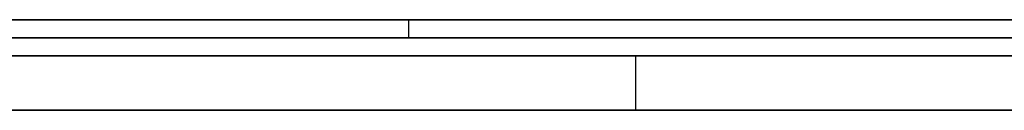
# Model space of a CAD drawing. Extents: x -3.09 to 3.09, y 0 to 2.31.
# Tile 97 of 177: x -2.079951 to -2.074514, y 2.2345 to 2.235. Entities that reach past the tile are written whole.
import ezdxf

# ---------------------------------------------------------------- set-up
doc = ezdxf.new("R2010")
doc.units = 0
doc.layers.get('0').update_dxf_attribs({"linetype": 'CONTINUOUS'})

# ---------------------------------------------------------------- blocks, each defined once
blk = doc.blocks.new('*U1')
at = {"extrusion": (0, 1, 0)}
for p, q in [((3.018, 2.235, -0.83), (-3.018, 2.235, -0.83)), ((-3.018, 2.235, 0.83), (3.018, 2.235, 0.83)), ((-2.798, 2.235, -0.725), (-1.678, 2.235, -0.725)), ((-1.678, 2.235, -0.365), (-2.798, 2.235, -0.365)), ((-2.1112242, 2.235, -0.0015024), (-2.077804, 2.235, -0.0915024)), ((-2.053545, 2.235, -0.0283998), (-2.0890173, 2.235, -0.0283998)), ((-2.0710613, 2.235, -0.0786034), (-2.0852062, 2.235, -0.0388803)), ((-2.0852062, 2.235, -0.0388803), (-2.0571362, 2.235, -0.0388803)), ((-2.077804, 2.235, -0.0915024), (-2.0643186, 2.235, -0.0915024)), ((-2.077804, 2.2349, -0.0915024), (-2.1112242, 2.2349, -0.0015024)), ((-2.0890173, 2.2349, -0.0283998), (-2.053545, 2.2349, -0.0283998)), ((-2.0852062, 2.2349, -0.0388803), (-2.0571362, 2.2349, -0.0388803)), ((-2.0710613, 2.2349, -0.0786034), (-2.0852062, 2.2349, -0.0388803)), ((-2.0643186, 2.2349, -0.0915024), (-2.077804, 2.2349, -0.0915024)), ((-1.678, 2.2348, -0.725), (-2.798, 2.2348, -0.725)), ((-2.798, 2.2348, -0.365), (-1.678, 2.2348, -0.365))]:
    blk.add_line(p, q, dxfattribs=at)
for p, q in [((3.018, 2.235, -0.83), (-3.018, 2.235, -0.83)), ((-2.798, 2.235, -0.725), (-1.678, 2.235, -0.725)), ((-2.0852062, 2.235, -0.0388803), (-2.0571362, 2.235, -0.0388803)), ((-2.077804, 2.235, -0.0915024), (-2.0643186, 2.235, -0.0915024)), ((-2.077804, 2.235, -0.0915024), (-2.077804, 2.2349, -0.0915024)), ((-2.0852062, 2.2349, -0.0388803), (-2.0571362, 2.2349, -0.0388803)), ((-2.0643186, 2.2349, -0.0915024), (-2.077804, 2.2349, -0.0915024)), ((-1.678, 2.2348, -0.725), (-2.798, 2.2348, -0.725)), ((-2.076551, 2.2348, -0.5019173), (-2.076551, 2.2345, -0.5019173)), ((-2.076551, 2.2348, -0.5019173), (-2.076551, 2.2345, -0.5019173))]:
    blk.add_line(p, q)
at = {"extrusion": (0, 0, -1)}
for p, q in [((-3.018, 2.235, 0.83), (3.018, 2.235, 0.83)), ((-1.678, 2.235, -0.365), (-2.798, 2.235, -0.365)), ((-2.053545, 2.235, -0.0283998), (-2.0890173, 2.235, -0.0283998)), ((-2.0890173, 2.2349, -0.0283998), (-2.053545, 2.2349, -0.0283998)), ((-2.798, 2.2348, -0.365), (-1.678, 2.2348, -0.365))]:
    blk.add_line(p, q, dxfattribs=at)
at = {"extrusion": (0.937454, 0, 0.34811)}
for p, q in [((-2.1112242, 2.235, -0.0015024), (-2.077804, 2.235, -0.0915024)), ((-2.077804, 2.235, -0.0915024), (-2.077804, 2.2349, -0.0915024)), ((-2.077804, 2.2349, -0.0915024), (-2.1112242, 2.2349, -0.0015024))]:
    blk.add_line(p, q, dxfattribs=at)
at = {"extrusion": (-0.942056, 0, -0.335455)}
for p, q in [((-2.0710613, 2.235, -0.0786034), (-2.0852062, 2.235, -0.0388803)), ((-2.0710613, 2.2349, -0.0786034), (-2.0852062, 2.2349, -0.0388803))]:
    blk.add_line(p, q, dxfattribs=at)
for points in [[(-2.08027, 2.235, -0.280054), (-2.07995, 2.235, -0.280147), (-2.07962, 2.235, -0.280237), (-2.0793, 2.235, -0.280324), (-2.07898, 2.235, -0.280409), (-2.07865, 2.235, -0.280492), (-2.07832, 2.235, -0.280571), (-2.07799, 2.235, -0.280649), (-2.07767, 2.235, -0.280723), (-2.07733, 2.235, -0.280796), (-2.077, 2.235, -0.280865), (-2.07667, 2.235, -0.280933), (-2.07634, 2.235, -0.280997), (-2.076, 2.235, -0.281059), (-2.07567, 2.235, -0.281119), (-2.07533, 2.235, -0.281176), (-2.07499, 2.235, -0.28123), (-2.07465, 2.235, -0.281282), (-2.07431, 2.235, -0.281332)], [(-2.08027, 2.235, -0.280054), (-2.07995, 2.235, -0.280147), (-2.07962, 2.235, -0.280237), (-2.0793, 2.235, -0.280324), (-2.07898, 2.235, -0.280409), (-2.07865, 2.235, -0.280492), (-2.07832, 2.235, -0.280571), (-2.07799, 2.235, -0.280649), (-2.07767, 2.235, -0.280723), (-2.07733, 2.235, -0.280796), (-2.077, 2.235, -0.280865), (-2.07667, 2.235, -0.280933), (-2.07634, 2.235, -0.280997), (-2.076, 2.235, -0.281059), (-2.07567, 2.235, -0.281119), (-2.07533, 2.235, -0.281176), (-2.07499, 2.235, -0.28123), (-2.07465, 2.235, -0.281282), (-2.07431, 2.235, -0.281332)], [(-2.07445, 2.235, -0.202716), (-2.07459, 2.235, -0.202727), (-2.07474, 2.235, -0.202738), (-2.07488, 2.235, -0.202749), (-2.07503, 2.235, -0.202761), (-2.07517, 2.235, -0.202773), (-2.07531, 2.235, -0.202785), (-2.07546, 2.235, -0.202798), (-2.0756, 2.235, -0.202811), (-2.07574, 2.235, -0.202825), (-2.07589, 2.235, -0.202838), (-2.07603, 2.235, -0.202852), (-2.07617, 2.235, -0.202867), (-2.07631, 2.235, -0.202881), (-2.07645, 2.235, -0.202896), (-2.07659, 2.235, -0.202912), (-2.07673, 2.235, -0.202927), (-2.07687, 2.235, -0.202943), (-2.07701, 2.235, -0.202959), (-2.07715, 2.235, -0.202976), (-2.07729, 2.235, -0.202993), (-2.07743, 2.235, -0.20301), (-2.07757, 2.235, -0.203028), (-2.07771, 2.235, -0.203046), (-2.07784, 2.235, -0.203064), (-2.07798, 2.235, -0.203082), (-2.07812, 2.235, -0.203101), (-2.07825, 2.235, -0.20312), (-2.07839, 2.235, -0.20314), (-2.07853, 2.235, -0.20316), (-2.07866, 2.235, -0.20318), (-2.0788, 2.235, -0.2032), (-2.07893, 2.235, -0.203221), (-2.07907, 2.235, -0.203242), (-2.0792, 2.235, -0.203264), (-2.07934, 2.235, -0.203285), (-2.07947, 2.235, -0.203307), (-2.0796, 2.235, -0.20333), (-2.07974, 2.235, -0.203353), (-2.07987, 2.235, -0.203376), (-2.08, 2.235, -0.203399)], [(-2.07445, 2.235, -0.202716), (-2.07459, 2.235, -0.202727), (-2.07474, 2.235, -0.202738), (-2.07488, 2.235, -0.202749), (-2.07503, 2.235, -0.202761), (-2.07517, 2.235, -0.202773), (-2.07531, 2.235, -0.202785), (-2.07546, 2.235, -0.202798), (-2.0756, 2.235, -0.202811), (-2.07574, 2.235, -0.202825), (-2.07589, 2.235, -0.202838), (-2.07603, 2.235, -0.202852), (-2.07617, 2.235, -0.202867), (-2.07631, 2.235, -0.202881), (-2.07645, 2.235, -0.202896), (-2.07659, 2.235, -0.202912), (-2.07673, 2.235, -0.202927), (-2.07687, 2.235, -0.202943), (-2.07701, 2.235, -0.202959), (-2.07715, 2.235, -0.202976), (-2.07729, 2.235, -0.202993), (-2.07743, 2.235, -0.20301), (-2.07757, 2.235, -0.203028), (-2.07771, 2.235, -0.203046), (-2.07784, 2.235, -0.203064), (-2.07798, 2.235, -0.203082), (-2.07812, 2.235, -0.203101), (-2.07825, 2.235, -0.20312), (-2.07839, 2.235, -0.20314), (-2.07853, 2.235, -0.20316), (-2.07866, 2.235, -0.20318), (-2.0788, 2.235, -0.2032), (-2.07893, 2.235, -0.203221), (-2.07907, 2.235, -0.203242), (-2.0792, 2.235, -0.203264), (-2.07934, 2.235, -0.203285), (-2.07947, 2.235, -0.203307), (-2.0796, 2.235, -0.20333), (-2.07974, 2.235, -0.203353), (-2.07987, 2.235, -0.203376), (-2.08, 2.235, -0.203399)], [(-2.07439, 2.235, -0.267994), (-2.0746, 2.235, -0.267948), (-2.07481, 2.235, -0.267899), (-2.07502, 2.235, -0.267849), (-2.07522, 2.235, -0.267797), (-2.07543, 2.235, -0.267744), (-2.07564, 2.235, -0.267689), (-2.07584, 2.235, -0.267633), (-2.07604, 2.235, -0.267575), (-2.07625, 2.235, -0.267515), (-2.07645, 2.235, -0.267454), (-2.07665, 2.235, -0.267391), (-2.07685, 2.235, -0.267327), (-2.07704, 2.235, -0.267261), (-2.07724, 2.235, -0.267193), (-2.07744, 2.235, -0.267124), (-2.07763, 2.235, -0.267053), (-2.07782, 2.235, -0.266981), (-2.07802, 2.235, -0.266907), (-2.07821, 2.235, -0.266832), (-2.0784, 2.235, -0.266754), (-2.07859, 2.235, -0.266676), (-2.07878, 2.235, -0.266596), (-2.07896, 2.235, -0.266514), (-2.07915, 2.235, -0.26643), (-2.07934, 2.235, -0.266345), (-2.07952, 2.235, -0.266259), (-2.0797, 2.235, -0.26617), (-2.07988, 2.235, -0.26608), (-2.08007, 2.235, -0.265989)], [(-2.07439, 2.235, -0.267994), (-2.0746, 2.235, -0.267948), (-2.07481, 2.235, -0.267899), (-2.07502, 2.235, -0.267849), (-2.07522, 2.235, -0.267797), (-2.07543, 2.235, -0.267744), (-2.07564, 2.235, -0.267689), (-2.07584, 2.235, -0.267633), (-2.07604, 2.235, -0.267575), (-2.07625, 2.235, -0.267515), (-2.07645, 2.235, -0.267454), (-2.07665, 2.235, -0.267391), (-2.07685, 2.235, -0.267327), (-2.07704, 2.235, -0.267261), (-2.07724, 2.235, -0.267193), (-2.07744, 2.235, -0.267124), (-2.07763, 2.235, -0.267053), (-2.07782, 2.235, -0.266981), (-2.07802, 2.235, -0.266907), (-2.07821, 2.235, -0.266832), (-2.0784, 2.235, -0.266754), (-2.07859, 2.235, -0.266676), (-2.07878, 2.235, -0.266596), (-2.07896, 2.235, -0.266514), (-2.07915, 2.235, -0.26643), (-2.07934, 2.235, -0.266345), (-2.07952, 2.235, -0.266259), (-2.0797, 2.235, -0.26617), (-2.07988, 2.235, -0.26608), (-2.08007, 2.235, -0.265989)], [(-2.07996, 2.235, -0.218166), (-2.07988, 2.235, -0.218129), (-2.0798, 2.235, -0.218092), (-2.07971, 2.235, -0.218055), (-2.07963, 2.235, -0.218019), (-2.07955, 2.235, -0.217983), (-2.07946, 2.235, -0.217948), (-2.07938, 2.235, -0.217913), (-2.07929, 2.235, -0.217878), (-2.07921, 2.235, -0.217844), (-2.07913, 2.235, -0.21781), (-2.07904, 2.235, -0.217776), (-2.07896, 2.235, -0.217743), (-2.07887, 2.235, -0.21771), (-2.07879, 2.235, -0.217678), (-2.0787, 2.235, -0.217645), (-2.07862, 2.235, -0.217614), (-2.07853, 2.235, -0.217582), (-2.07845, 2.235, -0.217551), (-2.07836, 2.235, -0.217521), (-2.07828, 2.235, -0.217491), (-2.07819, 2.235, -0.217461), (-2.0781, 2.235, -0.217431), (-2.07802, 2.235, -0.217402), (-2.07793, 2.235, -0.217373), (-2.07784, 2.235, -0.217345), (-2.07776, 2.235, -0.217317), (-2.07767, 2.235, -0.21729), (-2.07758, 2.235, -0.217262), (-2.0775, 2.235, -0.217236), (-2.07741, 2.235, -0.217209), (-2.07732, 2.235, -0.217183), (-2.07723, 2.235, -0.217157), (-2.07715, 2.235, -0.217132), (-2.07706, 2.235, -0.217107), (-2.07697, 2.235, -0.217082), (-2.07688, 2.235, -0.217058), (-2.07679, 2.235, -0.217034), (-2.0767, 2.235, -0.217011), (-2.07661, 2.235, -0.216988), (-2.07653, 2.235, -0.216965), (-2.07644, 2.235, -0.216943), (-2.07635, 2.235, -0.216921), (-2.07626, 2.235, -0.216899), (-2.07617, 2.235, -0.216878), (-2.07608, 2.235, -0.216857), (-2.07599, 2.235, -0.216837), (-2.0759, 2.235, -0.216817), (-2.07581, 2.235, -0.216797), (-2.07572, 2.235, -0.216778), (-2.07563, 2.235, -0.216759), (-2.07554, 2.235, -0.21674), (-2.07544, 2.235, -0.216722), (-2.07535, 2.235, -0.216704), (-2.07526, 2.235, -0.216687), (-2.07517, 2.235, -0.21667), (-2.07508, 2.235, -0.216652), (-2.07499, 2.235, -0.216636), (-2.07489, 2.235, -0.216619), (-2.0748, 2.235, -0.216602), (-2.07471, 2.235, -0.216586), (-2.07462, 2.235, -0.21657), (-2.07452, 2.235, -0.216554), (-2.07443, 2.235, -0.216538)], [(-2.07996, 2.235, -0.218166), (-2.07988, 2.235, -0.218129), (-2.0798, 2.235, -0.218092), (-2.07971, 2.235, -0.218055), (-2.07963, 2.235, -0.218019), (-2.07955, 2.235, -0.217983), (-2.07946, 2.235, -0.217948), (-2.07938, 2.235, -0.217913), (-2.07929, 2.235, -0.217878), (-2.07921, 2.235, -0.217844), (-2.07913, 2.235, -0.21781), (-2.07904, 2.235, -0.217776), (-2.07896, 2.235, -0.217743), (-2.07887, 2.235, -0.21771), (-2.07879, 2.235, -0.217678), (-2.0787, 2.235, -0.217645), (-2.07862, 2.235, -0.217614), (-2.07853, 2.235, -0.217582), (-2.07845, 2.235, -0.217551), (-2.07836, 2.235, -0.217521), (-2.07828, 2.235, -0.217491), (-2.07819, 2.235, -0.217461), (-2.0781, 2.235, -0.217431), (-2.07802, 2.235, -0.217402), (-2.07793, 2.235, -0.217373), (-2.07784, 2.235, -0.217345), (-2.07776, 2.235, -0.217317), (-2.07767, 2.235, -0.21729), (-2.07758, 2.235, -0.217262), (-2.0775, 2.235, -0.217236), (-2.07741, 2.235, -0.217209), (-2.07732, 2.235, -0.217183), (-2.07723, 2.235, -0.217157), (-2.07715, 2.235, -0.217132), (-2.07706, 2.235, -0.217107), (-2.07697, 2.235, -0.217082), (-2.07688, 2.235, -0.217058), (-2.07679, 2.235, -0.217034), (-2.0767, 2.235, -0.217011), (-2.07661, 2.235, -0.216988), (-2.07653, 2.235, -0.216965), (-2.07644, 2.235, -0.216943), (-2.07635, 2.235, -0.216921), (-2.07626, 2.235, -0.216899), (-2.07617, 2.235, -0.216878), (-2.07608, 2.235, -0.216857), (-2.07599, 2.235, -0.216837), (-2.0759, 2.235, -0.216817), (-2.07581, 2.235, -0.216797), (-2.07572, 2.235, -0.216778), (-2.07563, 2.235, -0.216759), (-2.07554, 2.235, -0.21674), (-2.07544, 2.235, -0.216722), (-2.07535, 2.235, -0.216704), (-2.07526, 2.235, -0.216687), (-2.07517, 2.235, -0.21667), (-2.07508, 2.235, -0.216652), (-2.07499, 2.235, -0.216636), (-2.07489, 2.235, -0.216619), (-2.0748, 2.235, -0.216602), (-2.07471, 2.235, -0.216586), (-2.07462, 2.235, -0.21657), (-2.07452, 2.235, -0.216554), (-2.07443, 2.235, -0.216538)], [(-2.07431, 2.235, -0.157352), (-2.07459, 2.235, -0.157321), (-2.07488, 2.235, -0.157291), (-2.07517, 2.235, -0.157262), (-2.07546, 2.235, -0.157234), (-2.07575, 2.235, -0.157207), (-2.07605, 2.235, -0.157181), (-2.07634, 2.235, -0.157157), (-2.07663, 2.235, -0.157133), (-2.07693, 2.235, -0.157111), (-2.07722, 2.235, -0.157089), (-2.07752, 2.235, -0.157069), (-2.07782, 2.235, -0.15705), (-2.07812, 2.235, -0.157032), (-2.07841, 2.235, -0.157015), (-2.07871, 2.235, -0.156999), (-2.07901, 2.235, -0.156984), (-2.07932, 2.235, -0.15697), (-2.07962, 2.235, -0.156958), (-2.07992, 2.235, -0.156946), (-2.08023, 2.235, -0.156936)], [(-2.07431, 2.235, -0.157352), (-2.07459, 2.235, -0.157321), (-2.07488, 2.235, -0.157291), (-2.07517, 2.235, -0.157262), (-2.07546, 2.235, -0.157234), (-2.07575, 2.235, -0.157207), (-2.07605, 2.235, -0.157181), (-2.07634, 2.235, -0.157157), (-2.07663, 2.235, -0.157133), (-2.07693, 2.235, -0.157111), (-2.07722, 2.235, -0.157089), (-2.07752, 2.235, -0.157069), (-2.07782, 2.235, -0.15705), (-2.07812, 2.235, -0.157032), (-2.07841, 2.235, -0.157015), (-2.07871, 2.235, -0.156999), (-2.07901, 2.235, -0.156984), (-2.07932, 2.235, -0.15697), (-2.07962, 2.235, -0.156958), (-2.07992, 2.235, -0.156946), (-2.08023, 2.235, -0.156936)], [(-2.08055, 2.235, -0.170802), (-2.08018, 2.235, -0.170803), (-2.07981, 2.235, -0.170806), (-2.07944, 2.235, -0.170812), (-2.07908, 2.235, -0.17082), (-2.07871, 2.235, -0.170831), (-2.07835, 2.235, -0.170844), (-2.07799, 2.235, -0.170859), (-2.07763, 2.235, -0.170877), (-2.07727, 2.235, -0.170896), (-2.07692, 2.235, -0.170919), (-2.07657, 2.235, -0.170943), (-2.07621, 2.235, -0.17097), (-2.07586, 2.235, -0.170999), (-2.07551, 2.235, -0.171031), (-2.07517, 2.235, -0.171065), (-2.07482, 2.235, -0.171101), (-2.07448, 2.235, -0.17114)], [(-2.08055, 2.235, -0.170802), (-2.08018, 2.235, -0.170803), (-2.07981, 2.235, -0.170806), (-2.07944, 2.235, -0.170812), (-2.07908, 2.235, -0.17082), (-2.07871, 2.235, -0.170831), (-2.07835, 2.235, -0.170844), (-2.07799, 2.235, -0.170859), (-2.07763, 2.235, -0.170877), (-2.07727, 2.235, -0.170896), (-2.07692, 2.235, -0.170919), (-2.07657, 2.235, -0.170943), (-2.07621, 2.235, -0.17097), (-2.07586, 2.235, -0.170999), (-2.07551, 2.235, -0.171031), (-2.07517, 2.235, -0.171065), (-2.07482, 2.235, -0.171101), (-2.07448, 2.235, -0.17114)], [(-2.07431, 2.2348, -0.479019), (-2.0746, 2.2348, -0.478787), (-2.07489, 2.2348, -0.478557), (-2.07518, 2.2348, -0.478328), (-2.07548, 2.2348, -0.4781), (-2.07577, 2.2348, -0.477874), (-2.07607, 2.2348, -0.477649), (-2.07636, 2.2348, -0.477425), (-2.07666, 2.2348, -0.477203), (-2.07696, 2.2348, -0.476982), (-2.07726, 2.2348, -0.476762), (-2.07756, 2.2348, -0.476543), (-2.07786, 2.2348, -0.476326), (-2.07817, 2.2348, -0.476111), (-2.07847, 2.2348, -0.475896), (-2.07878, 2.2348, -0.475683), (-2.07908, 2.2348, -0.475471), (-2.07939, 2.2348, -0.475261), (-2.0797, 2.2348, -0.475052), (-2.08001, 2.2348, -0.474844)], [(-2.07431, 2.2348, -0.479019), (-2.0746, 2.2348, -0.478787), (-2.07489, 2.2348, -0.478557), (-2.07518, 2.2348, -0.478328), (-2.07548, 2.2348, -0.4781), (-2.07577, 2.2348, -0.477874), (-2.07607, 2.2348, -0.477649), (-2.07636, 2.2348, -0.477425), (-2.07666, 2.2348, -0.477203), (-2.07696, 2.2348, -0.476982), (-2.07726, 2.2348, -0.476762), (-2.07756, 2.2348, -0.476543), (-2.07786, 2.2348, -0.476326), (-2.07817, 2.2348, -0.476111), (-2.07847, 2.2348, -0.475896), (-2.07878, 2.2348, -0.475683), (-2.07908, 2.2348, -0.475471), (-2.07939, 2.2348, -0.475261), (-2.0797, 2.2348, -0.475052), (-2.08001, 2.2348, -0.474844)], [(-2.08005, 2.2348, -0.497543), (-2.07986, 2.2348, -0.497753), (-2.07968, 2.2348, -0.497964), (-2.0795, 2.2348, -0.498175), (-2.07932, 2.2348, -0.498388), (-2.07914, 2.2348, -0.498601), (-2.07896, 2.2348, -0.498816), (-2.07879, 2.2348, -0.499031), (-2.07861, 2.2348, -0.499247), (-2.07843, 2.2348, -0.499464), (-2.07826, 2.2348, -0.499683), (-2.07808, 2.2348, -0.499902), (-2.07791, 2.2348, -0.500122), (-2.07774, 2.2348, -0.500343), (-2.07757, 2.2348, -0.500565), (-2.07739, 2.2348, -0.500788), (-2.07722, 2.2348, -0.501012), (-2.07705, 2.2348, -0.501237), (-2.07689, 2.2348, -0.501463), (-2.07672, 2.2348, -0.50169), (-2.07655, 2.2348, -0.501917)], [(-2.08005, 2.2348, -0.497543), (-2.07986, 2.2348, -0.497753), (-2.07968, 2.2348, -0.497964), (-2.0795, 2.2348, -0.498175), (-2.07932, 2.2348, -0.498388), (-2.07914, 2.2348, -0.498601), (-2.07896, 2.2348, -0.498816), (-2.07879, 2.2348, -0.499031), (-2.07861, 2.2348, -0.499247), (-2.07843, 2.2348, -0.499464), (-2.07826, 2.2348, -0.499683), (-2.07808, 2.2348, -0.499902), (-2.07791, 2.2348, -0.500122), (-2.07774, 2.2348, -0.500343), (-2.07757, 2.2348, -0.500565), (-2.07739, 2.2348, -0.500788), (-2.07722, 2.2348, -0.501012), (-2.07705, 2.2348, -0.501237), (-2.07689, 2.2348, -0.501463), (-2.07672, 2.2348, -0.50169), (-2.07655, 2.2348, -0.501917)], [(-2.07432, 2.2348, -0.594489), (-2.07457, 2.2348, -0.594671), (-2.07483, 2.2348, -0.594851), (-2.07508, 2.2348, -0.595029), (-2.07534, 2.2348, -0.595204), (-2.0756, 2.2348, -0.595377), (-2.07586, 2.2348, -0.595547), (-2.07612, 2.2348, -0.595715), (-2.07639, 2.2348, -0.595881), (-2.07666, 2.2348, -0.596044), (-2.07692, 2.2348, -0.596205), (-2.07719, 2.2348, -0.596363), (-2.07747, 2.2348, -0.596519), (-2.07774, 2.2348, -0.596672), (-2.07802, 2.2348, -0.596823), (-2.07829, 2.2348, -0.596972), (-2.07857, 2.2348, -0.597118), (-2.07885, 2.2348, -0.597262), (-2.07914, 2.2348, -0.597403), (-2.07942, 2.2348, -0.597542), (-2.07971, 2.2348, -0.597679), (-2.08, 2.2348, -0.597813)], [(-2.07432, 2.2348, -0.594489), (-2.07457, 2.2348, -0.594671), (-2.07483, 2.2348, -0.594851), (-2.07508, 2.2348, -0.595029), (-2.07534, 2.2348, -0.595204), (-2.0756, 2.2348, -0.595377), (-2.07586, 2.2348, -0.595547), (-2.07612, 2.2348, -0.595715), (-2.07639, 2.2348, -0.595881), (-2.07666, 2.2348, -0.596044), (-2.07692, 2.2348, -0.596205), (-2.07719, 2.2348, -0.596363), (-2.07747, 2.2348, -0.596519), (-2.07774, 2.2348, -0.596672), (-2.07802, 2.2348, -0.596823), (-2.07829, 2.2348, -0.596972), (-2.07857, 2.2348, -0.597118), (-2.07885, 2.2348, -0.597262), (-2.07914, 2.2348, -0.597403), (-2.07942, 2.2348, -0.597542), (-2.07971, 2.2348, -0.597679), (-2.08, 2.2348, -0.597813)], [(-2.08037, 2.2348, -0.616533), (-2.07989, 2.2348, -0.616439), (-2.07941, 2.2348, -0.616341), (-2.07893, 2.2348, -0.61624), (-2.07845, 2.2348, -0.616137), (-2.07797, 2.2348, -0.61603), (-2.0775, 2.2348, -0.615919), (-2.07703, 2.2348, -0.615806), (-2.07656, 2.2348, -0.615689), (-2.0761, 2.2348, -0.615569), (-2.07564, 2.2348, -0.615446), (-2.07518, 2.2348, -0.61532), (-2.07472, 2.2348, -0.615191), (-2.07427, 2.2348, -0.615058)], [(-2.08037, 2.2348, -0.616533), (-2.07989, 2.2348, -0.616439), (-2.07941, 2.2348, -0.616341), (-2.07893, 2.2348, -0.61624), (-2.07845, 2.2348, -0.616137), (-2.07797, 2.2348, -0.61603), (-2.0775, 2.2348, -0.615919), (-2.07703, 2.2348, -0.615806), (-2.07656, 2.2348, -0.615689), (-2.0761, 2.2348, -0.615569), (-2.07564, 2.2348, -0.615446), (-2.07518, 2.2348, -0.61532), (-2.07472, 2.2348, -0.615191), (-2.07427, 2.2348, -0.615058)], [(-2.07655, 2.2348, -0.501917), (-2.07637, 2.2348, -0.502159), (-2.0762, 2.2348, -0.502401), (-2.07602, 2.2348, -0.502643), (-2.07585, 2.2348, -0.502886), (-2.07568, 2.2348, -0.50313), (-2.07551, 2.2348, -0.503374), (-2.07533, 2.2348, -0.503619), (-2.07516, 2.2348, -0.503864), (-2.07499, 2.2348, -0.50411), (-2.07483, 2.2348, -0.504357), (-2.07466, 2.2348, -0.504604), (-2.07449, 2.2348, -0.504852)], [(-2.07655, 2.2348, -0.501917), (-2.07637, 2.2348, -0.502159), (-2.0762, 2.2348, -0.502401), (-2.07602, 2.2348, -0.502643), (-2.07585, 2.2348, -0.502886), (-2.07568, 2.2348, -0.50313), (-2.07551, 2.2348, -0.503374), (-2.07533, 2.2348, -0.503619), (-2.07516, 2.2348, -0.503864), (-2.07499, 2.2348, -0.50411), (-2.07483, 2.2348, -0.504357), (-2.07466, 2.2348, -0.504604), (-2.07449, 2.2348, -0.504852)], [(-2.08037, 2.2345, -0.474601), (-2.07991, 2.2345, -0.474911), (-2.07944, 2.2345, -0.475225), (-2.07898, 2.2345, -0.475541), (-2.07852, 2.2345, -0.475861), (-2.07806, 2.2345, -0.476184), (-2.07761, 2.2345, -0.476509), (-2.07716, 2.2345, -0.476838), (-2.07671, 2.2345, -0.477169), (-2.07626, 2.2345, -0.477504), (-2.07581, 2.2345, -0.477842), (-2.07537, 2.2345, -0.478182), (-2.07493, 2.2345, -0.478526), (-2.07449, 2.2345, -0.478873)], [(-2.08037, 2.2345, -0.474601), (-2.07991, 2.2345, -0.474911), (-2.07944, 2.2345, -0.475225), (-2.07898, 2.2345, -0.475541), (-2.07852, 2.2345, -0.475861), (-2.07806, 2.2345, -0.476184), (-2.07761, 2.2345, -0.476509), (-2.07716, 2.2345, -0.476838), (-2.07671, 2.2345, -0.477169), (-2.07626, 2.2345, -0.477504), (-2.07581, 2.2345, -0.477842), (-2.07537, 2.2345, -0.478182), (-2.07493, 2.2345, -0.478526), (-2.07449, 2.2345, -0.478873)], [(-2.07996, 2.2345, -0.497637), (-2.07969, 2.2345, -0.497954), (-2.07942, 2.2345, -0.498272), (-2.07915, 2.2345, -0.498593), (-2.07888, 2.2345, -0.498915), (-2.07861, 2.2345, -0.49924), (-2.07835, 2.2345, -0.499567), (-2.07809, 2.2345, -0.499897), (-2.07783, 2.2345, -0.500228), (-2.07757, 2.2345, -0.500562), (-2.07731, 2.2345, -0.500897), (-2.07706, 2.2345, -0.501235), (-2.0768, 2.2345, -0.501575), (-2.07655, 2.2345, -0.501917)], [(-2.07996, 2.2345, -0.497637), (-2.07969, 2.2345, -0.497954), (-2.07942, 2.2345, -0.498272), (-2.07915, 2.2345, -0.498593), (-2.07888, 2.2345, -0.498915), (-2.07861, 2.2345, -0.49924), (-2.07835, 2.2345, -0.499567), (-2.07809, 2.2345, -0.499897), (-2.07783, 2.2345, -0.500228), (-2.07757, 2.2345, -0.500562), (-2.07731, 2.2345, -0.500897), (-2.07706, 2.2345, -0.501235), (-2.0768, 2.2345, -0.501575), (-2.07655, 2.2345, -0.501917)], [(-2.0745, 2.2345, -0.281305), (-2.07501, 2.2345, -0.281228), (-2.07552, 2.2345, -0.281144), (-2.07602, 2.2345, -0.281056), (-2.07653, 2.2345, -0.280961), (-2.07703, 2.2345, -0.280861), (-2.07752, 2.2345, -0.280755), (-2.07802, 2.2345, -0.280643), (-2.07851, 2.2345, -0.280525), (-2.079, 2.2345, -0.280402), (-2.07949, 2.2345, -0.280273), (-2.07998, 2.2345, -0.280138), (-2.08046, 2.2345, -0.279998), (-2.08094, 2.2345, -0.279851), (-2.08142, 2.2345, -0.2797), (-2.08189, 2.2345, -0.279542), (-2.08236, 2.2345, -0.279378), (-2.08283, 2.2345, -0.279209), (-2.0833, 2.2345, -0.279034), (-2.08376, 2.2345, -0.278854), (-2.08422, 2.2345, -0.278668), (-2.08468, 2.2345, -0.278475), (-2.08514, 2.2345, -0.278278), (-2.08559, 2.2345, -0.278074)], [(-2.0745, 2.2345, -0.281305), (-2.07501, 2.2345, -0.281228), (-2.07552, 2.2345, -0.281144), (-2.07602, 2.2345, -0.281056), (-2.07653, 2.2345, -0.280961), (-2.07703, 2.2345, -0.280861), (-2.07752, 2.2345, -0.280755), (-2.07802, 2.2345, -0.280643), (-2.07851, 2.2345, -0.280525), (-2.079, 2.2345, -0.280402), (-2.07949, 2.2345, -0.280273), (-2.07998, 2.2345, -0.280138), (-2.08046, 2.2345, -0.279998), (-2.08094, 2.2345, -0.279851), (-2.08142, 2.2345, -0.2797), (-2.08189, 2.2345, -0.279542), (-2.08236, 2.2345, -0.279378), (-2.08283, 2.2345, -0.279209), (-2.0833, 2.2345, -0.279034), (-2.08376, 2.2345, -0.278854), (-2.08422, 2.2345, -0.278668), (-2.08468, 2.2345, -0.278475), (-2.08514, 2.2345, -0.278278), (-2.08559, 2.2345, -0.278074)], [(-2.07414, 2.2345, -0.59436), (-2.07452, 2.2345, -0.594636), (-2.07491, 2.2345, -0.594906), (-2.07529, 2.2345, -0.595171), (-2.07568, 2.2345, -0.595431), (-2.07608, 2.2345, -0.595685), (-2.07648, 2.2345, -0.595934), (-2.07688, 2.2345, -0.596177), (-2.07728, 2.2345, -0.596415), (-2.0777, 2.2345, -0.596647), (-2.07811, 2.2345, -0.596874), (-2.07853, 2.2345, -0.597095), (-2.07895, 2.2345, -0.597311), (-2.07938, 2.2345, -0.597522), (-2.07981, 2.2345, -0.597727), (-2.08024, 2.2345, -0.597926)], [(-2.07414, 2.2345, -0.59436), (-2.07452, 2.2345, -0.594636), (-2.07491, 2.2345, -0.594906), (-2.07529, 2.2345, -0.595171), (-2.07568, 2.2345, -0.595431), (-2.07608, 2.2345, -0.595685), (-2.07648, 2.2345, -0.595934), (-2.07688, 2.2345, -0.596177), (-2.07728, 2.2345, -0.596415), (-2.0777, 2.2345, -0.596647), (-2.07811, 2.2345, -0.596874), (-2.07853, 2.2345, -0.597095), (-2.07895, 2.2345, -0.597311), (-2.07938, 2.2345, -0.597522), (-2.07981, 2.2345, -0.597727), (-2.08024, 2.2345, -0.597926)], [(-2.07422, 2.2345, -0.615043), (-2.0749, 2.2345, -0.615242), (-2.07559, 2.2345, -0.615434), (-2.07629, 2.2345, -0.615618), (-2.07699, 2.2345, -0.615795), (-2.0777, 2.2345, -0.615965), (-2.07841, 2.2345, -0.616127), (-2.07913, 2.2345, -0.616283), (-2.07985, 2.2345, -0.616431), (-2.08058, 2.2345, -0.616572), (-2.08132, 2.2345, -0.616706), (-2.08206, 2.2345, -0.616832), (-2.08281, 2.2345, -0.616951), (-2.08356, 2.2345, -0.617063), (-2.08432, 2.2345, -0.617168), (-2.08508, 2.2345, -0.617266), (-2.08585, 2.2345, -0.617356)], [(-2.07422, 2.2345, -0.615043), (-2.0749, 2.2345, -0.615242), (-2.07559, 2.2345, -0.615434), (-2.07629, 2.2345, -0.615618), (-2.07699, 2.2345, -0.615795), (-2.0777, 2.2345, -0.615965), (-2.07841, 2.2345, -0.616127), (-2.07913, 2.2345, -0.616283), (-2.07985, 2.2345, -0.616431), (-2.08058, 2.2345, -0.616572), (-2.08132, 2.2345, -0.616706), (-2.08206, 2.2345, -0.616832), (-2.08281, 2.2345, -0.616951), (-2.08356, 2.2345, -0.617063), (-2.08432, 2.2345, -0.617168), (-2.08508, 2.2345, -0.617266), (-2.08585, 2.2345, -0.617356)], [(-2.08009, 2.2345, -0.203415), (-2.07989, 2.2345, -0.20338), (-2.0797, 2.2345, -0.203345), (-2.07949, 2.2345, -0.203311), (-2.07929, 2.2345, -0.203278), (-2.07909, 2.2345, -0.203246), (-2.07889, 2.2345, -0.203214), (-2.07868, 2.2345, -0.203183), (-2.07848, 2.2345, -0.203153), (-2.07828, 2.2345, -0.203123), (-2.07807, 2.2345, -0.203095), (-2.07786, 2.2345, -0.203067), (-2.07766, 2.2345, -0.203039), (-2.07745, 2.2345, -0.203013), (-2.07724, 2.2345, -0.202987), (-2.07703, 2.2345, -0.202962), (-2.07682, 2.2345, -0.202937), (-2.07661, 2.2345, -0.202914), (-2.0764, 2.2345, -0.202891), (-2.07619, 2.2345, -0.202868), (-2.07597, 2.2345, -0.202847), (-2.07576, 2.2345, -0.202826), (-2.07554, 2.2345, -0.202806), (-2.07533, 2.2345, -0.202787), (-2.07511, 2.2345, -0.202768), (-2.0749, 2.2345, -0.20275), (-2.07468, 2.2345, -0.202733), (-2.07446, 2.2345, -0.202717)], [(-2.08009, 2.2345, -0.203415), (-2.07989, 2.2345, -0.20338), (-2.0797, 2.2345, -0.203345), (-2.07949, 2.2345, -0.203311), (-2.07929, 2.2345, -0.203278), (-2.07909, 2.2345, -0.203246), (-2.07889, 2.2345, -0.203214), (-2.07868, 2.2345, -0.203183), (-2.07848, 2.2345, -0.203153), (-2.07828, 2.2345, -0.203123), (-2.07807, 2.2345, -0.203095), (-2.07786, 2.2345, -0.203067), (-2.07766, 2.2345, -0.203039), (-2.07745, 2.2345, -0.203013), (-2.07724, 2.2345, -0.202987), (-2.07703, 2.2345, -0.202962), (-2.07682, 2.2345, -0.202937), (-2.07661, 2.2345, -0.202914), (-2.0764, 2.2345, -0.202891), (-2.07619, 2.2345, -0.202868), (-2.07597, 2.2345, -0.202847), (-2.07576, 2.2345, -0.202826), (-2.07554, 2.2345, -0.202806), (-2.07533, 2.2345, -0.202787), (-2.07511, 2.2345, -0.202768), (-2.0749, 2.2345, -0.20275), (-2.07468, 2.2345, -0.202733), (-2.07446, 2.2345, -0.202717)], [(-2.0743, 2.2345, -0.268014), (-2.07461, 2.2345, -0.267944), (-2.07493, 2.2345, -0.26787), (-2.07524, 2.2345, -0.267793), (-2.07555, 2.2345, -0.267712), (-2.07586, 2.2345, -0.267627), (-2.07616, 2.2345, -0.267539), (-2.07647, 2.2345, -0.267448), (-2.07677, 2.2345, -0.267352), (-2.07707, 2.2345, -0.267253), (-2.07736, 2.2345, -0.267151), (-2.07765, 2.2345, -0.267045), (-2.07794, 2.2345, -0.266935), (-2.07823, 2.2345, -0.266822), (-2.07852, 2.2345, -0.266705), (-2.0788, 2.2345, -0.266585), (-2.07908, 2.2345, -0.266461), (-2.07936, 2.2345, -0.266333), (-2.07964, 2.2345, -0.266202), (-2.07991, 2.2345, -0.266067), (-2.08018, 2.2345, -0.265928)], [(-2.0743, 2.2345, -0.268014), (-2.07461, 2.2345, -0.267944), (-2.07493, 2.2345, -0.26787), (-2.07524, 2.2345, -0.267793), (-2.07555, 2.2345, -0.267712), (-2.07586, 2.2345, -0.267627), (-2.07616, 2.2345, -0.267539), (-2.07647, 2.2345, -0.267448), (-2.07677, 2.2345, -0.267352), (-2.07707, 2.2345, -0.267253), (-2.07736, 2.2345, -0.267151), (-2.07765, 2.2345, -0.267045), (-2.07794, 2.2345, -0.266935), (-2.07823, 2.2345, -0.266822), (-2.07852, 2.2345, -0.266705), (-2.0788, 2.2345, -0.266585), (-2.07908, 2.2345, -0.266461), (-2.07936, 2.2345, -0.266333), (-2.07964, 2.2345, -0.266202), (-2.07991, 2.2345, -0.266067), (-2.08018, 2.2345, -0.265928)], [(-2.08008, 2.2345, -0.218219), (-2.07995, 2.2345, -0.218162), (-2.07983, 2.2345, -0.218106), (-2.0797, 2.2345, -0.218051), (-2.07958, 2.2345, -0.217997), (-2.07945, 2.2345, -0.217943), (-2.07933, 2.2345, -0.217891), (-2.0792, 2.2345, -0.217839), (-2.07907, 2.2345, -0.217788), (-2.07895, 2.2345, -0.217738), (-2.07882, 2.2345, -0.217689), (-2.07869, 2.2345, -0.217641), (-2.07856, 2.2345, -0.217593), (-2.07843, 2.2345, -0.217547), (-2.0783, 2.2345, -0.217501), (-2.07818, 2.2345, -0.217456), (-2.07805, 2.2345, -0.217412), (-2.07792, 2.2345, -0.217369), (-2.07779, 2.2345, -0.217326), (-2.07765, 2.2345, -0.217285), (-2.07752, 2.2345, -0.217244), (-2.07739, 2.2345, -0.217204), (-2.07726, 2.2345, -0.217165), (-2.07713, 2.2345, -0.217127), (-2.077, 2.2345, -0.21709), (-2.07686, 2.2345, -0.217053), (-2.07673, 2.2345, -0.217018), (-2.0766, 2.2345, -0.216983), (-2.07646, 2.2345, -0.216949), (-2.07633, 2.2345, -0.216916), (-2.07619, 2.2345, -0.216884), (-2.07606, 2.2345, -0.216853), (-2.07592, 2.2345, -0.216822), (-2.07579, 2.2345, -0.216792), (-2.07565, 2.2345, -0.216764), (-2.07551, 2.2345, -0.216736), (-2.07538, 2.2345, -0.216709), (-2.07524, 2.2345, -0.216682), (-2.0751, 2.2345, -0.216657), (-2.07496, 2.2345, -0.216631), (-2.07482, 2.2345, -0.216606), (-2.07469, 2.2345, -0.216582), (-2.07455, 2.2345, -0.216558), (-2.07441, 2.2345, -0.216534)], [(-2.08008, 2.2345, -0.218219), (-2.07995, 2.2345, -0.218162), (-2.07983, 2.2345, -0.218106), (-2.0797, 2.2345, -0.218051), (-2.07958, 2.2345, -0.217997), (-2.07945, 2.2345, -0.217943), (-2.07933, 2.2345, -0.217891), (-2.0792, 2.2345, -0.217839), (-2.07907, 2.2345, -0.217788), (-2.07895, 2.2345, -0.217738), (-2.07882, 2.2345, -0.217689), (-2.07869, 2.2345, -0.217641), (-2.07856, 2.2345, -0.217593), (-2.07843, 2.2345, -0.217547), (-2.0783, 2.2345, -0.217501), (-2.07818, 2.2345, -0.217456), (-2.07805, 2.2345, -0.217412), (-2.07792, 2.2345, -0.217369), (-2.07779, 2.2345, -0.217326), (-2.07765, 2.2345, -0.217285), (-2.07752, 2.2345, -0.217244), (-2.07739, 2.2345, -0.217204), (-2.07726, 2.2345, -0.217165), (-2.07713, 2.2345, -0.217127), (-2.077, 2.2345, -0.21709), (-2.07686, 2.2345, -0.217053), (-2.07673, 2.2345, -0.217018), (-2.0766, 2.2345, -0.216983), (-2.07646, 2.2345, -0.216949), (-2.07633, 2.2345, -0.216916), (-2.07619, 2.2345, -0.216884), (-2.07606, 2.2345, -0.216853), (-2.07592, 2.2345, -0.216822), (-2.07579, 2.2345, -0.216792), (-2.07565, 2.2345, -0.216764), (-2.07551, 2.2345, -0.216736), (-2.07538, 2.2345, -0.216709), (-2.07524, 2.2345, -0.216682), (-2.0751, 2.2345, -0.216657), (-2.07496, 2.2345, -0.216631), (-2.07482, 2.2345, -0.216606), (-2.07469, 2.2345, -0.216582), (-2.07455, 2.2345, -0.216558), (-2.07441, 2.2345, -0.216534)], [(-2.083, 2.2345, -0.156891), (-2.08253, 2.2345, -0.156893), (-2.08206, 2.2345, -0.156896), (-2.0816, 2.2345, -0.156903), (-2.08114, 2.2345, -0.156911), (-2.08068, 2.2345, -0.156922), (-2.08022, 2.2345, -0.156936), (-2.07976, 2.2345, -0.156952), (-2.07931, 2.2345, -0.156971), (-2.07885, 2.2345, -0.156992), (-2.0784, 2.2345, -0.157015), (-2.07795, 2.2345, -0.157041), (-2.07751, 2.2345, -0.15707), (-2.07706, 2.2345, -0.157101), (-2.07662, 2.2345, -0.157134), (-2.07618, 2.2345, -0.15717), (-2.07574, 2.2345, -0.157209), (-2.0753, 2.2345, -0.157249), (-2.07486, 2.2345, -0.157293), (-2.07443, 2.2345, -0.157339)], [(-2.083, 2.2345, -0.156891), (-2.08253, 2.2345, -0.156893), (-2.08206, 2.2345, -0.156896), (-2.0816, 2.2345, -0.156903), (-2.08114, 2.2345, -0.156911), (-2.08068, 2.2345, -0.156922), (-2.08022, 2.2345, -0.156936), (-2.07976, 2.2345, -0.156952), (-2.07931, 2.2345, -0.156971), (-2.07885, 2.2345, -0.156992), (-2.0784, 2.2345, -0.157015), (-2.07795, 2.2345, -0.157041), (-2.07751, 2.2345, -0.15707), (-2.07706, 2.2345, -0.157101), (-2.07662, 2.2345, -0.157134), (-2.07618, 2.2345, -0.15717), (-2.07574, 2.2345, -0.157209), (-2.0753, 2.2345, -0.157249), (-2.07486, 2.2345, -0.157293), (-2.07443, 2.2345, -0.157339)], [(-2.07412, 2.2345, -0.171183), (-2.07463, 2.2345, -0.171122), (-2.07515, 2.2345, -0.171066), (-2.07568, 2.2345, -0.171016), (-2.0762, 2.2345, -0.170971), (-2.07673, 2.2345, -0.170931), (-2.07727, 2.2345, -0.170897), (-2.0778, 2.2345, -0.170868), (-2.07835, 2.2345, -0.170844), (-2.07889, 2.2345, -0.170825), (-2.07944, 2.2345, -0.170812), (-2.07999, 2.2345, -0.170804), (-2.08055, 2.2345, -0.170802)], [(-2.07412, 2.2345, -0.171183), (-2.07463, 2.2345, -0.171122), (-2.07515, 2.2345, -0.171066), (-2.07568, 2.2345, -0.171016), (-2.0762, 2.2345, -0.170971), (-2.07673, 2.2345, -0.170931), (-2.07727, 2.2345, -0.170897), (-2.0778, 2.2345, -0.170868), (-2.07835, 2.2345, -0.170844), (-2.07889, 2.2345, -0.170825), (-2.07944, 2.2345, -0.170812), (-2.07999, 2.2345, -0.170804), (-2.08055, 2.2345, -0.170802)], [(-2.07655, 2.2345, -0.501917), (-2.07629, 2.2345, -0.502281), (-2.07602, 2.2345, -0.502645), (-2.07576, 2.2345, -0.503011), (-2.0755, 2.2345, -0.503378), (-2.07525, 2.2345, -0.503746), (-2.07499, 2.2345, -0.504116), (-2.07474, 2.2345, -0.504487), (-2.07449, 2.2345, -0.504859)], [(-2.07655, 2.2345, -0.501917), (-2.07629, 2.2345, -0.502281), (-2.07602, 2.2345, -0.502645), (-2.07576, 2.2345, -0.503011), (-2.0755, 2.2345, -0.503378), (-2.07525, 2.2345, -0.503746), (-2.07499, 2.2345, -0.504116), (-2.07474, 2.2345, -0.504487), (-2.07449, 2.2345, -0.504859)]]:
    blk.add_polyline3d(points)

msp = doc.modelspace()

# ---------------------------------------------------------------- block references
msp.add_blockref('*U1', (0, 0))

doc.saveas('drawing.dxf')
